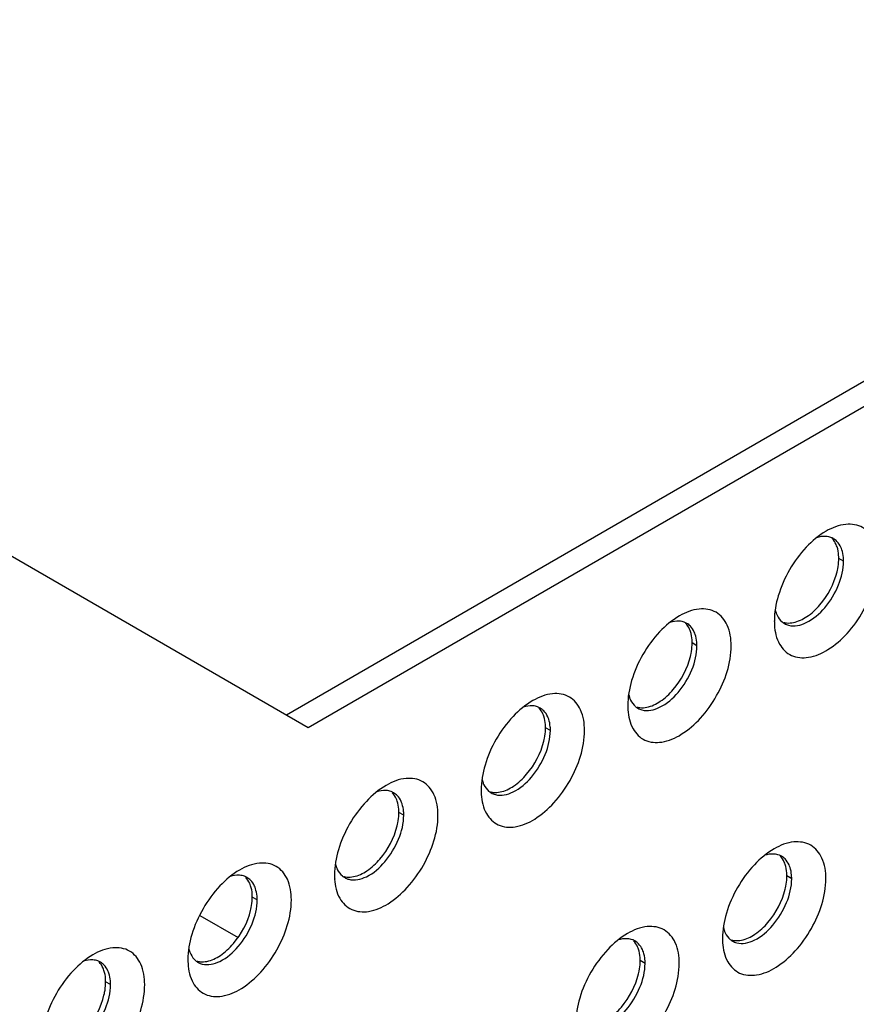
# Model space of a CAD drawing. Header units: inches. Extents: x 0 to 34, y 0 to 22.
# Tile 15 of 42: x 19.1 to 20.1, y 8.1 to 9.3. Entities that reach past the tile are written whole.
import ezdxf

# ---------------------------------------------------------------- set-up
doc = ezdxf.new("R2010")
doc.units = ezdxf.units.IN
doc.header["$LTSCALE"] = 1.87
doc.header["$MEASUREMENT"] = 0
doc.linetypes.add('CENTER', pattern=[0.6, 0.375, -0.075, 0.075, -0.075])
doc.layers.get('0').update_dxf_attribs({"linetype": 'CONTINUOUS'})
doc.layers.add('02___PRT_ALL_AXES', color=7, linetype='CONTINUOUS')
doc.layers.add('DEFAULT_1', color=7, linetype='CENTER')

msp = doc.modelspace()

# ---------------------------------------------------------------- linework, layer by layer
at = {"color": 7, "linetype": 'CONTINUOUS'}
for p, q in [((20.8244, 9.2946), (19.3732, 8.4567)), ((20.0451, 8.6422), (20.0392, 8.6455)), ((19.8683, 8.5401), (19.8625, 8.5435)), ((19.6915, 8.438), (19.6857, 8.4414)), ((19.5147, 8.3359), (19.5089, 8.3393)), ((19.9825, 8.2594), (19.9767, 8.2628)), ((19.338, 8.2339), (19.3321, 8.2373)), ((19.8057, 8.1574), (19.7999, 8.1607)), ((19.1612, 8.1318), (19.1553, 8.1352))]:
    msp.add_line(p, q, dxfattribs=at)
at = {"color": 3, "linetype": 'CONTINUOUS'}
for p, q in [((20.8509, 9.2794), (19.3996, 8.4414)), ((19.3996, 8.4414), (18.9891, 8.6784))]:
    msp.add_line(p, q, dxfattribs=at)
at = {"color": 7, "linetype": 'CONTINUOUS'}
for centre, radius, start, end in [((20.0226, 8.6511), 0.0208, 69.8624, 77.5967), ((20.0229, 8.6519), 0.02, 60.0239, 69.8309), ((19.9936, 8.6422), 0.0515, 359.9478, 4.908), ((19.997, 8.5914), 0.0352, 193.4305, 198.4863), ((19.8458, 8.549), 0.0208, 69.8624, 77.5967), ((19.8461, 8.5498), 0.02, 60.0239, 69.8309), ((19.9838, 8.5842), 0.02, 230.16, 239.9664), ((19.8168, 8.5401), 0.0515, 359.9478, 4.908), ((19.8202, 8.4893), 0.0352, 193.4305, 198.4863), ((19.669, 8.447), 0.0208, 69.8624, 77.5967), ((19.6693, 8.4477), 0.02, 60.0239, 69.8309), ((19.807, 8.4821), 0.02, 230.16, 239.9664), ((19.6401, 8.4381), 0.0515, 359.9478, 4.908), ((19.6434, 8.3872), 0.0352, 193.4305, 198.4863), ((19.4923, 8.3449), 0.0208, 69.8624, 77.5967), ((19.4925, 8.3457), 0.02, 60.0239, 69.8309), ((19.6302, 8.3801), 0.02, 230.16, 239.9664), ((19.4633, 8.336), 0.0515, 359.9478, 4.908), ((19.96, 8.2684), 0.0208, 69.8624, 77.5967), ((19.9603, 8.2692), 0.02, 60.0239, 69.8309), ((19.4667, 8.2852), 0.0352, 193.4305, 198.4863), ((19.3155, 8.2428), 0.0208, 69.8624, 77.5967), ((19.3158, 8.2436), 0.02, 60.0239, 69.8309), ((19.4535, 8.278), 0.02, 230.16, 239.9664), ((19.931, 8.2595), 0.0515, 359.9478, 4.908), ((19.2865, 8.2339), 0.0515, 359.9478, 4.908), ((19.9344, 8.2086), 0.0352, 193.4305, 198.4863), ((19.7832, 8.1663), 0.0208, 69.8624, 77.5967), ((19.7835, 8.1671), 0.02, 60.0239, 69.8309), ((19.9212, 8.2015), 0.02, 230.16, 239.9664), ((19.2899, 8.1831), 0.0352, 193.4305, 198.4863), ((19.1387, 8.1408), 0.0208, 69.8624, 77.5967), ((19.139, 8.1415), 0.02, 60.0239, 69.8309), ((19.2767, 8.1759), 0.02, 230.16, 239.9664), ((19.7543, 8.1574), 0.0515, 359.9478, 4.908), ((19.1097, 8.1319), 0.0515, 359.9478, 4.908)]:
    msp.add_arc(centre, radius, start, end, dxfattribs=at)
at = {"color": 3, "linetype": 'CONTINUOUS'}
for centre, radius, start, end in [((20.043, 8.5701), 0.0815, 179.9994, 180.5292), ((20.0392, 8.5701), 0.0776, 180.5074, 183.7274), ((19.8663, 8.4681), 0.0815, 179.9994, 180.5292), ((19.8624, 8.468), 0.0776, 180.5074, 183.7274), ((19.6895, 8.366), 0.0815, 179.9994, 180.5292), ((19.6857, 8.3659), 0.0776, 180.5074, 183.7274), ((19.5127, 8.2639), 0.0815, 179.9994, 180.5292), ((19.5089, 8.2639), 0.0776, 180.5074, 183.7274), ((19.9805, 8.1874), 0.0815, 179.9994, 180.5292), ((19.9766, 8.1874), 0.0776, 180.5074, 183.7274), ((19.3359, 8.1619), 0.0815, 179.9994, 180.5292), ((19.3321, 8.1618), 0.0776, 180.5074, 183.7274)]:
    msp.add_arc(centre, radius, start, end, dxfattribs=at)
for points, knots in [([(20.0863, 8.6422), (20.0863, 8.6506), (20.0842, 8.6662), (20.0694, 8.6849), (20.0458, 8.6884), (20.0312, 8.6824), (20.0239, 8.6782)], [0, 0, 0, 0, 0.275401, 0.499998, 0.72462, 1, 1, 1, 1]), ([(20.0239, 8.6782), (20.0151, 8.673), (19.9983, 8.6589), (19.9788, 8.6322), (19.9654, 8.6019), (19.9616, 8.5804), (19.9616, 8.5701)], [0, 0, 0, 0, 0.237213, 0.499998, 0.762757, 1, 1, 1, 1]), ([(19.9617, 8.565), (19.9622, 8.5571), (19.9653, 8.5423), (19.9815, 8.5261), (20.0048, 8.5246), (20.0284, 8.5353), (20.051, 8.555), (20.0754, 8.5893), (20.0863, 8.6213), (20.0863, 8.6422)], [0, 0, 0, 0, 0.110219, 0.201966, 0.297252, 0.4145, 0.55523, 0.709702, 1, 1, 1, 1]), ([(19.9095, 8.5401), (19.9095, 8.5485), (19.9075, 8.5642), (19.8926, 8.5828), (19.869, 8.5863), (19.8544, 8.5803), (19.8472, 8.5761)], [0, 0, 0, 0, 0.275401, 0.499998, 0.72462, 1, 1, 1, 1]), ([(19.8472, 8.5761), (19.8383, 8.571), (19.8215, 8.5569), (19.802, 8.5302), (19.7886, 8.4999), (19.7848, 8.4783), (19.7848, 8.4681)], [0, 0, 0, 0, 0.237213, 0.499998, 0.762757, 1, 1, 1, 1]), ([(19.785, 8.463), (19.7855, 8.4551), (19.7885, 8.4403), (19.8047, 8.424), (19.828, 8.4225), (19.8516, 8.4332), (19.8742, 8.4529), (19.8986, 8.4873), (19.9095, 8.5192), (19.9095, 8.5401)], [0, 0, 0, 0, 0.110219, 0.201966, 0.297252, 0.4145, 0.55523, 0.709702, 1, 1, 1, 1]), ([(19.6704, 8.474), (19.6615, 8.4689), (19.6448, 8.4548), (19.6252, 8.4281), (19.6118, 8.3978), (19.608, 8.3762), (19.608, 8.366)], [0, 0, 0, 0, 0.237213, 0.499998, 0.762757, 1, 1, 1, 1]), ([(19.7327, 8.438), (19.7327, 8.4464), (19.7307, 8.4621), (19.7158, 8.4807), (19.6922, 8.4843), (19.6777, 8.4782), (19.6704, 8.474)], [0, 0, 0, 0, 0.275401, 0.499998, 0.72462, 1, 1, 1, 1]), ([(19.6082, 8.3609), (19.6087, 8.353), (19.6117, 8.3382), (19.6279, 8.3219), (19.6512, 8.3204), (19.6748, 8.3311), (19.6974, 8.3509), (19.7219, 8.3852), (19.7327, 8.4172), (19.7327, 8.438)], [0, 0, 0, 0, 0.110219, 0.201966, 0.297252, 0.4145, 0.55523, 0.709702, 1, 1, 1, 1]), ([(19.556, 8.3359), (19.556, 8.3444), (19.5539, 8.36), (19.539, 8.3786), (19.5155, 8.3822), (19.5009, 8.3762), (19.4936, 8.3719)], [0, 0, 0, 0, 0.275401, 0.499998, 0.72462, 1, 1, 1, 1]), ([(19.4936, 8.3719), (19.4847, 8.3668), (19.468, 8.3527), (19.4484, 8.326), (19.4351, 8.2957), (19.4312, 8.2742), (19.4312, 8.2639)], [0, 0, 0, 0, 0.237213, 0.499998, 0.762757, 1, 1, 1, 1]), ([(19.4314, 8.2588), (19.4319, 8.2509), (19.435, 8.2361), (19.4512, 8.2199), (19.4745, 8.2184), (19.4981, 8.2291), (19.5206, 8.2488), (19.5451, 8.2831), (19.556, 8.3151), (19.556, 8.3359)], [0, 0, 0, 0, 0.110219, 0.201966, 0.297252, 0.4145, 0.55523, 0.709702, 1, 1, 1, 1]), ([(19.9613, 8.2954), (19.9525, 8.2903), (19.9357, 8.2762), (19.9162, 8.2495), (19.9028, 8.2192), (19.899, 8.1976), (19.899, 8.1874)], [0, 0, 0, 0, 0.237213, 0.499998, 0.762757, 1, 1, 1, 1]), ([(20.0237, 8.2594), (20.0237, 8.2678), (20.0217, 8.2835), (20.0068, 8.3021), (19.9832, 8.3057), (19.9686, 8.2996), (19.9613, 8.2954)], [0, 0, 0, 0, 0.275401, 0.499998, 0.72462, 1, 1, 1, 1]), ([(19.3792, 8.2339), (19.3792, 8.2423), (19.3771, 8.2579), (19.3623, 8.2766), (19.3387, 8.2801), (19.3241, 8.2741), (19.3168, 8.2699)], [0, 0, 0, 0, 0.275401, 0.499998, 0.72462, 1, 1, 1, 1]), ([(19.3168, 8.2699), (19.308, 8.2648), (19.2912, 8.2507), (19.2717, 8.2239), (19.2583, 8.1936), (19.2545, 8.1721), (19.2545, 8.1619)], [0, 0, 0, 0, 0.237213, 0.499998, 0.762757, 1, 1, 1, 1]), ([(19.8991, 8.1823), (19.8997, 8.1744), (19.9027, 8.1596), (19.9189, 8.1433), (19.9422, 8.1419), (19.9658, 8.1525), (19.9884, 8.1723), (20.0128, 8.2066), (20.0237, 8.2386), (20.0237, 8.2594)], [0, 0, 0, 0, 0.110219, 0.201966, 0.297252, 0.4145, 0.55523, 0.709702, 1, 1, 1, 1]), ([(19.2546, 8.1568), (19.2551, 8.1489), (19.2582, 8.1341), (19.2744, 8.1178), (19.2977, 8.1163), (19.3213, 8.127), (19.3439, 8.1467), (19.3683, 8.1811), (19.3792, 8.213), (19.3792, 8.2339)], [0, 0, 0, 0, 0.110219, 0.201966, 0.297252, 0.4145, 0.55523, 0.709702, 1, 1, 1, 1]), ([(19.8469, 8.1574), (19.8469, 8.1658), (19.8449, 8.1814), (19.83, 8.2001), (19.8064, 8.2036), (19.7919, 8.1976), (19.7846, 8.1934)], [0, 0, 0, 0, 0.275401, 0.499998, 0.72462, 1, 1, 1, 1]), ([(19.7846, 8.1934), (19.7757, 8.1882), (19.759, 8.1741), (19.7394, 8.1474), (19.726, 8.1171), (19.7222, 8.0956), (19.7222, 8.0853)], [0, 0, 0, 0, 0.237213, 0.499998, 0.762757, 1, 1, 1, 1]), ([(19.2024, 8.1318), (19.2024, 8.1402), (19.2003, 8.1559), (19.1855, 8.1745), (19.1619, 8.1781), (19.1473, 8.172), (19.14, 8.1678)], [0, 0, 0, 0, 0.275401, 0.499998, 0.72462, 1, 1, 1, 1]), ([(19.14, 8.1678), (19.1312, 8.1627), (19.1144, 8.1486), (19.0949, 8.1219), (19.0815, 8.0916), (19.0777, 8.07), (19.0777, 8.0598)], [0, 0, 0, 0, 0.237213, 0.499998, 0.762757, 1, 1, 1, 1]), ([(19.7224, 8.0802), (19.7229, 8.0723), (19.7259, 8.0576), (19.7421, 8.0413), (19.7654, 8.0398), (19.789, 8.0505), (19.8116, 8.0702), (19.836, 8.1045), (19.8469, 8.1365), (19.8469, 8.1574)], [0, 0, 0, 0, 0.110219, 0.201966, 0.297252, 0.4145, 0.55523, 0.709702, 1, 1, 1, 1]), ([(19.0778, 8.0547), (19.0784, 8.0468), (19.0814, 8.032), (19.0976, 8.0157), (19.1209, 8.0142), (19.1445, 8.0249), (19.1671, 8.0447), (19.1915, 8.079), (19.2024, 8.111), (19.2024, 8.1318)], [0, 0, 0, 0, 0.110219, 0.201966, 0.297252, 0.4145, 0.55523, 0.709702, 1, 1, 1, 1])]:
    msp.add_open_spline(points, degree=3, knots=knots, dxfattribs=at)
at = {"color": 7, "linetype": 'CONTINUOUS'}
for points, knots in [([(20.0271, 8.6714), (20.0259, 8.6717), (20.0211, 8.6723), (20.016, 8.6715), (20.0124, 8.6704)], [0, 0, 0, 0, 0.233149, 1, 1, 1, 1]), ([(20.043, 8.6559), (20.0427, 8.6569), (20.0413, 8.6605), (20.0391, 8.6639), (20.0371, 8.6659)], [0, 0, 0, 0, 0.266157, 1, 1, 1, 1]), ([(19.9788, 8.5649), (19.9857, 8.563), (20.0035, 8.5674), (20.0242, 8.586), (20.04, 8.6119), (20.0451, 8.6324), (20.0451, 8.6422)], [0, 0, 0, 0, 0.192886, 0.449079, 0.736387, 1, 1, 1, 1]), ([(19.9636, 8.5802), (19.964, 8.5791), (19.9657, 8.5748), (19.9684, 8.571), (19.971, 8.5689)], [0, 0, 0, 0, 0.268566, 1, 1, 1, 1]), ([(19.8503, 8.5693), (19.8492, 8.5696), (19.8443, 8.5703), (19.8393, 8.5694), (19.8357, 8.5683)], [0, 0, 0, 0, 0.233149, 1, 1, 1, 1]), ([(19.8663, 8.5538), (19.8659, 8.5548), (19.8645, 8.5584), (19.8623, 8.5618), (19.8603, 8.5638)], [0, 0, 0, 0, 0.266157, 1, 1, 1, 1]), ([(19.802, 8.4628), (19.8089, 8.461), (19.8267, 8.4653), (19.8474, 8.4839), (19.8633, 8.5098), (19.8683, 8.5303), (19.8683, 8.5401)], [0, 0, 0, 0, 0.192886, 0.449079, 0.736387, 1, 1, 1, 1]), ([(19.7868, 8.4781), (19.7872, 8.477), (19.7889, 8.4728), (19.7917, 8.4689), (19.7942, 8.4668)], [0, 0, 0, 0, 0.268566, 1, 1, 1, 1]), ([(19.6735, 8.4673), (19.6724, 8.4675), (19.6675, 8.4682), (19.6625, 8.4674), (19.6589, 8.4662)], [0, 0, 0, 0, 0.233149, 1, 1, 1, 1]), ([(19.6895, 8.4517), (19.6892, 8.4527), (19.6877, 8.4563), (19.6856, 8.4597), (19.6836, 8.4617)], [0, 0, 0, 0, 0.266157, 1, 1, 1, 1]), ([(19.6252, 8.3607), (19.6322, 8.3589), (19.65, 8.3633), (19.6706, 8.3818), (19.6865, 8.4077), (19.6915, 8.4282), (19.6915, 8.438)], [0, 0, 0, 0, 0.192886, 0.449079, 0.736387, 1, 1, 1, 1]), ([(19.4967, 8.3652), (19.4956, 8.3655), (19.4907, 8.3661), (19.4857, 8.3653), (19.4821, 8.3642)], [0, 0, 0, 0, 0.233149, 1, 1, 1, 1]), ([(19.6101, 8.3761), (19.6104, 8.3749), (19.6121, 8.3707), (19.6149, 8.3668), (19.6174, 8.3647)], [0, 0, 0, 0, 0.268566, 1, 1, 1, 1]), ([(19.5127, 8.3497), (19.5124, 8.3506), (19.511, 8.3543), (19.5088, 8.3576), (19.5068, 8.3597)], [0, 0, 0, 0, 0.266157, 1, 1, 1, 1]), ([(19.4484, 8.2587), (19.4554, 8.2568), (19.4732, 8.2612), (19.4938, 8.2798), (19.5097, 8.3057), (19.5147, 8.3261), (19.5147, 8.3359)], [0, 0, 0, 0, 0.192886, 0.449079, 0.736387, 1, 1, 1, 1]), ([(19.9645, 8.2887), (19.9634, 8.2889), (19.9585, 8.2896), (19.9535, 8.2888), (19.9499, 8.2876)], [0, 0, 0, 0, 0.233149, 1, 1, 1, 1]), ([(19.9805, 8.2731), (19.9801, 8.2741), (19.9787, 8.2778), (19.9765, 8.2811), (19.9745, 8.2832)], [0, 0, 0, 0, 0.266157, 1, 1, 1, 1]), ([(19.4333, 8.274), (19.4337, 8.2728), (19.4353, 8.2686), (19.4381, 8.2648), (19.4407, 8.2627)], [0, 0, 0, 0, 0.268566, 1, 1, 1, 1]), ([(19.32, 8.2631), (19.3188, 8.2634), (19.3139, 8.2641), (19.3089, 8.2632), (19.3053, 8.2621)], [0, 0, 0, 0, 0.233149, 1, 1, 1, 1]), ([(19.9162, 8.1821), (19.9231, 8.1803), (19.9409, 8.1847), (19.9616, 8.2033), (19.9775, 8.2292), (19.9825, 8.2496), (19.9825, 8.2594)], [0, 0, 0, 0, 0.192886, 0.449079, 0.736387, 1, 1, 1, 1]), ([(19.3359, 8.2476), (19.3356, 8.2486), (19.3342, 8.2522), (19.332, 8.2556), (19.33, 8.2576)], [0, 0, 0, 0, 0.266157, 1, 1, 1, 1]), ([(19.2717, 8.1566), (19.2786, 8.1548), (19.2964, 8.1591), (19.3171, 8.1777), (19.3329, 8.2036), (19.338, 8.2241), (19.338, 8.2339)], [0, 0, 0, 0, 0.192886, 0.449079, 0.736387, 1, 1, 1, 1]), ([(19.901, 8.1975), (19.9014, 8.1963), (19.9031, 8.1921), (19.9059, 8.1883), (19.9084, 8.1861)], [0, 0, 0, 0, 0.268566, 1, 1, 1, 1]), ([(19.7877, 8.1866), (19.7866, 8.1869), (19.7817, 8.1875), (19.7767, 8.1867), (19.7731, 8.1856)], [0, 0, 0, 0, 0.233149, 1, 1, 1, 1]), ([(19.8037, 8.1711), (19.8033, 8.1721), (19.8019, 8.1757), (19.7998, 8.1791), (19.7977, 8.1811)], [0, 0, 0, 0, 0.266157, 1, 1, 1, 1]), ([(19.2565, 8.1719), (19.2569, 8.1708), (19.2586, 8.1666), (19.2613, 8.1627), (19.2639, 8.1606)], [0, 0, 0, 0, 0.268566, 1, 1, 1, 1]), ([(19.1432, 8.1611), (19.1421, 8.1613), (19.1372, 8.162), (19.1322, 8.1612), (19.1286, 8.16)], [0, 0, 0, 0, 0.233149, 1, 1, 1, 1]), ([(19.1592, 8.1455), (19.1588, 8.1465), (19.1574, 8.1501), (19.1552, 8.1535), (19.1532, 8.1555)], [0, 0, 0, 0, 0.266157, 1, 1, 1, 1]), ([(19.7394, 8.0801), (19.7464, 8.0783), (19.7642, 8.0826), (19.7848, 8.1012), (19.8007, 8.1271), (19.8057, 8.1476), (19.8057, 8.1574)], [0, 0, 0, 0, 0.192886, 0.449079, 0.736387, 1, 1, 1, 1]), ([(19.0949, 8.0545), (19.1018, 8.0527), (19.1196, 8.0571), (19.1403, 8.0756), (19.1561, 8.1015), (19.1612, 8.122), (19.1612, 8.1318)], [0, 0, 0, 0, 0.192886, 0.449079, 0.736387, 1, 1, 1, 1])]:
    msp.add_open_spline(points, degree=3, knots=knots, dxfattribs=at)
for points in [[(20.0371, 8.6659), (20.0358, 8.6672), (20.0344, 8.6683), (20.0328, 8.6692)], [(20.0449, 8.6466), (20.0446, 8.6497), (20.044, 8.6529), (20.043, 8.6559)], [(19.8603, 8.5638), (19.8591, 8.5651), (19.8576, 8.5662), (19.8561, 8.5671)], [(19.9738, 8.5669), (19.9753, 8.566), (19.977, 8.5653), (19.9788, 8.5649)], [(19.8681, 8.5445), (19.8678, 8.5477), (19.8673, 8.5508), (19.8663, 8.5538)], [(19.6836, 8.4617), (19.6823, 8.463), (19.6808, 8.4641), (19.6793, 8.465)], [(19.797, 8.4648), (19.7986, 8.4639), (19.8003, 8.4632), (19.802, 8.4628)], [(19.6913, 8.4425), (19.6911, 8.4456), (19.6905, 8.4487), (19.6895, 8.4517)], [(19.5068, 8.3597), (19.5055, 8.361), (19.5041, 8.3621), (19.5025, 8.363)], [(19.6202, 8.3628), (19.6218, 8.3619), (19.6235, 8.3612), (19.6252, 8.3607)], [(19.5146, 8.3404), (19.5143, 8.3435), (19.5137, 8.3467), (19.5127, 8.3497)], [(19.9745, 8.2832), (19.9733, 8.2844), (19.9718, 8.2856), (19.9703, 8.2865)], [(19.9823, 8.2639), (19.982, 8.267), (19.9815, 8.2702), (19.9805, 8.2731)], [(19.33, 8.2576), (19.3287, 8.2589), (19.3273, 8.26), (19.3257, 8.2609)], [(19.4435, 8.2607), (19.445, 8.2598), (19.4467, 8.2591), (19.4484, 8.2587)], [(19.3378, 8.2383), (19.3375, 8.2415), (19.3369, 8.2446), (19.3359, 8.2476)], [(19.7977, 8.1811), (19.7965, 8.1824), (19.795, 8.1835), (19.7935, 8.1844)], [(19.9112, 8.1842), (19.9128, 8.1833), (19.9145, 8.1826), (19.9162, 8.1821)], [(19.8055, 8.1618), (19.8053, 8.1649), (19.8047, 8.1681), (19.8037, 8.1711)], [(19.1532, 8.1555), (19.152, 8.1568), (19.1505, 8.1579), (19.149, 8.1588)], [(19.2667, 8.1586), (19.2682, 8.1577), (19.2699, 8.157), (19.2717, 8.1566)], [(19.161, 8.1363), (19.1607, 8.1394), (19.1602, 8.1425), (19.1592, 8.1455)]]:
    msp.add_open_spline(points, degree=3, dxfattribs=at)
at = {"layer": '02___PRT_ALL_AXES', "color": 7, "linetype": 'CONTINUOUS'}
for centre, radius, start, end in [((19.982, 8.6455), 0.0572, 357.5313, 359.9822), ((19.9783, 8.5888), 0.0212, 255.3427, 257.5521), ((19.8052, 8.5435), 0.0572, 357.5313, 359.9822), ((19.8015, 8.4867), 0.0212, 255.3427, 257.5521), ((19.6284, 8.4414), 0.0572, 357.5313, 359.9822), ((19.6247, 8.3846), 0.0212, 255.3427, 257.5521), ((19.4517, 8.3393), 0.0572, 357.5313, 359.9822), ((19.448, 8.2826), 0.0212, 255.3427, 257.5521), ((19.9194, 8.2628), 0.0572, 357.5313, 359.9822), ((19.2749, 8.2373), 0.0572, 357.5313, 359.9822), ((19.9157, 8.206), 0.0212, 255.3427, 257.5521), ((19.2712, 8.1805), 0.0212, 255.3427, 257.5521), ((19.7426, 8.1608), 0.0572, 357.5313, 359.9822), ((19.0981, 8.1352), 0.0572, 357.5313, 359.9822)]:
    msp.add_arc(centre, radius, start, end, dxfattribs=at)
for points, knots in [([(20.0372, 8.6592), (20.0369, 8.6602), (20.0354, 8.6639), (20.0333, 8.6672), (20.0313, 8.6693)], [0, 0, 0, 0, 0.266157, 1, 1, 1, 1]), ([(20.0392, 8.6455), (20.0392, 8.6468), (20.0391, 8.6514), (20.0383, 8.656), (20.0372, 8.6592)], [0, 0, 0, 0, 0.266201, 1, 1, 1, 1]), ([(20.0372, 8.6294), (20.0375, 8.6306), (20.0385, 8.6351), (20.039, 8.6397), (20.0392, 8.6431)], [0, 0, 0, 0, 0.259835, 1, 1, 1, 1]), ([(19.9846, 8.5681), (19.9903, 8.5693), (20.0023, 8.5751), (20.0228, 8.5944), (20.0337, 8.6148), (20.0372, 8.6294)], [0, 0, 0, 0, 0.210711, 0.462496, 1, 1, 1, 1]), ([(19.8604, 8.5572), (19.8601, 8.5582), (19.8587, 8.5618), (19.8565, 8.5652), (19.8545, 8.5672)], [0, 0, 0, 0, 0.266157, 1, 1, 1, 1]), ([(19.9737, 8.568), (19.9746, 8.5679), (19.9782, 8.5673), (19.9819, 8.5676), (19.9846, 8.5681)], [0, 0, 0, 0, 0.237849, 1, 1, 1, 1]), ([(19.8625, 8.5435), (19.8625, 8.5447), (19.8623, 8.5493), (19.8615, 8.554), (19.8604, 8.5572)], [0, 0, 0, 0, 0.266201, 1, 1, 1, 1]), ([(19.8604, 8.5274), (19.8607, 8.5285), (19.8617, 8.533), (19.8623, 8.5376), (19.8624, 8.541)], [0, 0, 0, 0, 0.259835, 1, 1, 1, 1]), ([(19.8078, 8.466), (19.8136, 8.4672), (19.8256, 8.4731), (19.8461, 8.4923), (19.8569, 8.5128), (19.8604, 8.5274)], [0, 0, 0, 0, 0.210711, 0.462496, 1, 1, 1, 1]), ([(19.6836, 8.4551), (19.6833, 8.4561), (19.6819, 8.4597), (19.6797, 8.4631), (19.6777, 8.4651)], [0, 0, 0, 0, 0.266157, 1, 1, 1, 1]), ([(19.7969, 8.466), (19.7978, 8.4658), (19.8014, 8.4652), (19.8051, 8.4655), (19.8078, 8.466)], [0, 0, 0, 0, 0.237849, 1, 1, 1, 1]), ([(19.6857, 8.4414), (19.6857, 8.4426), (19.6855, 8.4473), (19.6847, 8.4519), (19.6836, 8.4551)], [0, 0, 0, 0, 0.266201, 1, 1, 1, 1]), ([(19.6836, 8.4253), (19.6839, 8.4265), (19.6849, 8.431), (19.6855, 8.4355), (19.6856, 8.4389)], [0, 0, 0, 0, 0.259835, 1, 1, 1, 1]), ([(19.631, 8.364), (19.6368, 8.3651), (19.6488, 8.371), (19.6693, 8.3902), (19.6801, 8.4107), (19.6836, 8.4253)], [0, 0, 0, 0, 0.210711, 0.462496, 1, 1, 1, 1]), ([(19.5069, 8.353), (19.5065, 8.354), (19.5051, 8.3577), (19.5029, 8.361), (19.5009, 8.3631)], [0, 0, 0, 0, 0.266157, 1, 1, 1, 1]), ([(19.6202, 8.3639), (19.621, 8.3637), (19.6246, 8.3632), (19.6283, 8.3634), (19.631, 8.364)], [0, 0, 0, 0, 0.237849, 1, 1, 1, 1]), ([(19.5089, 8.3393), (19.5089, 8.3406), (19.5087, 8.3452), (19.5079, 8.3498), (19.5069, 8.353)], [0, 0, 0, 0, 0.266201, 1, 1, 1, 1]), ([(19.5069, 8.3232), (19.5071, 8.3244), (19.5081, 8.3289), (19.5087, 8.3335), (19.5088, 8.3369)], [0, 0, 0, 0, 0.259835, 1, 1, 1, 1]), ([(19.4542, 8.2619), (19.46, 8.2631), (19.472, 8.2689), (19.4925, 8.2881), (19.5033, 8.3086), (19.5069, 8.3232)], [0, 0, 0, 0, 0.210711, 0.462496, 1, 1, 1, 1]), ([(19.9746, 8.2765), (19.9743, 8.2775), (19.9729, 8.2811), (19.9707, 8.2845), (19.9687, 8.2865)], [0, 0, 0, 0, 0.266157, 1, 1, 1, 1]), ([(19.9767, 8.2628), (19.9767, 8.264), (19.9765, 8.2687), (19.9757, 8.2733), (19.9746, 8.2765)], [0, 0, 0, 0, 0.266201, 1, 1, 1, 1]), ([(19.3301, 8.251), (19.3298, 8.252), (19.3283, 8.2556), (19.3262, 8.259), (19.3242, 8.261)], [0, 0, 0, 0, 0.266157, 1, 1, 1, 1]), ([(19.4434, 8.2618), (19.4442, 8.2617), (19.4478, 8.2611), (19.4515, 8.2614), (19.4542, 8.2619)], [0, 0, 0, 0, 0.237849, 1, 1, 1, 1]), ([(19.9746, 8.2467), (19.9749, 8.2479), (19.9759, 8.2524), (19.9765, 8.257), (19.9766, 8.2604)], [0, 0, 0, 0, 0.259835, 1, 1, 1, 1]), ([(19.3321, 8.2373), (19.3321, 8.2385), (19.332, 8.2431), (19.3312, 8.2477), (19.3301, 8.251)], [0, 0, 0, 0, 0.266201, 1, 1, 1, 1]), ([(19.922, 8.1854), (19.9278, 8.1866), (19.9398, 8.1924), (19.9603, 8.2116), (19.9711, 8.2321), (19.9746, 8.2467)], [0, 0, 0, 0, 0.210711, 0.462496, 1, 1, 1, 1]), ([(19.3301, 8.2212), (19.3304, 8.2223), (19.3313, 8.2268), (19.3319, 8.2314), (19.3321, 8.2348)], [0, 0, 0, 0, 0.259835, 1, 1, 1, 1]), ([(19.2775, 8.1598), (19.2832, 8.161), (19.2952, 8.1669), (19.3157, 8.1861), (19.3265, 8.2066), (19.3301, 8.2212)], [0, 0, 0, 0, 0.210711, 0.462496, 1, 1, 1, 1]), ([(19.7978, 8.1745), (19.7975, 8.1754), (19.7961, 8.1791), (19.7939, 8.1824), (19.7919, 8.1845)], [0, 0, 0, 0, 0.266157, 1, 1, 1, 1]), ([(19.9111, 8.1853), (19.912, 8.1851), (19.9156, 8.1846), (19.9193, 8.1848), (19.922, 8.1854)], [0, 0, 0, 0, 0.237849, 1, 1, 1, 1]), ([(19.7999, 8.1607), (19.7999, 8.162), (19.7997, 8.1666), (19.7989, 8.1712), (19.7978, 8.1745)], [0, 0, 0, 0, 0.266201, 1, 1, 1, 1]), ([(19.1533, 8.1489), (19.153, 8.1499), (19.1516, 8.1535), (19.1494, 8.1569), (19.1474, 8.1589)], [0, 0, 0, 0, 0.266157, 1, 1, 1, 1]), ([(19.2666, 8.1598), (19.2675, 8.1596), (19.2711, 8.159), (19.2748, 8.1593), (19.2775, 8.1598)], [0, 0, 0, 0, 0.237849, 1, 1, 1, 1]), ([(19.7978, 8.1447), (19.7981, 8.1458), (19.7991, 8.1503), (19.7997, 8.1549), (19.7998, 8.1583)], [0, 0, 0, 0, 0.259835, 1, 1, 1, 1]), ([(19.1553, 8.1352), (19.1553, 8.1364), (19.1552, 8.141), (19.1544, 8.1457), (19.1533, 8.1489)], [0, 0, 0, 0, 0.266201, 1, 1, 1, 1]), ([(19.7452, 8.0833), (19.751, 8.0845), (19.763, 8.0903), (19.7835, 8.1096), (19.7943, 8.13), (19.7978, 8.1447)], [0, 0, 0, 0, 0.210711, 0.462496, 1, 1, 1, 1]), ([(19.1533, 8.1191), (19.1536, 8.1203), (19.1546, 8.1248), (19.1552, 8.1293), (19.1553, 8.1327)], [0, 0, 0, 0, 0.259835, 1, 1, 1, 1]), ([(19.1007, 8.0578), (19.1065, 8.0589), (19.1185, 8.0648), (19.1389, 8.084), (19.1498, 8.1045), (19.1533, 8.1191)], [0, 0, 0, 0, 0.210711, 0.462496, 1, 1, 1, 1])]:
    msp.add_open_spline(points, degree=3, knots=knots, dxfattribs=at)
at = {"layer": 'DEFAULT_1', "color": 2, "linetype": 'CENTER'}
msp.add_line((19.2688, 8.215), (19.3149, 8.1884), dxfattribs=at)

doc.saveas('drawing.dxf')
